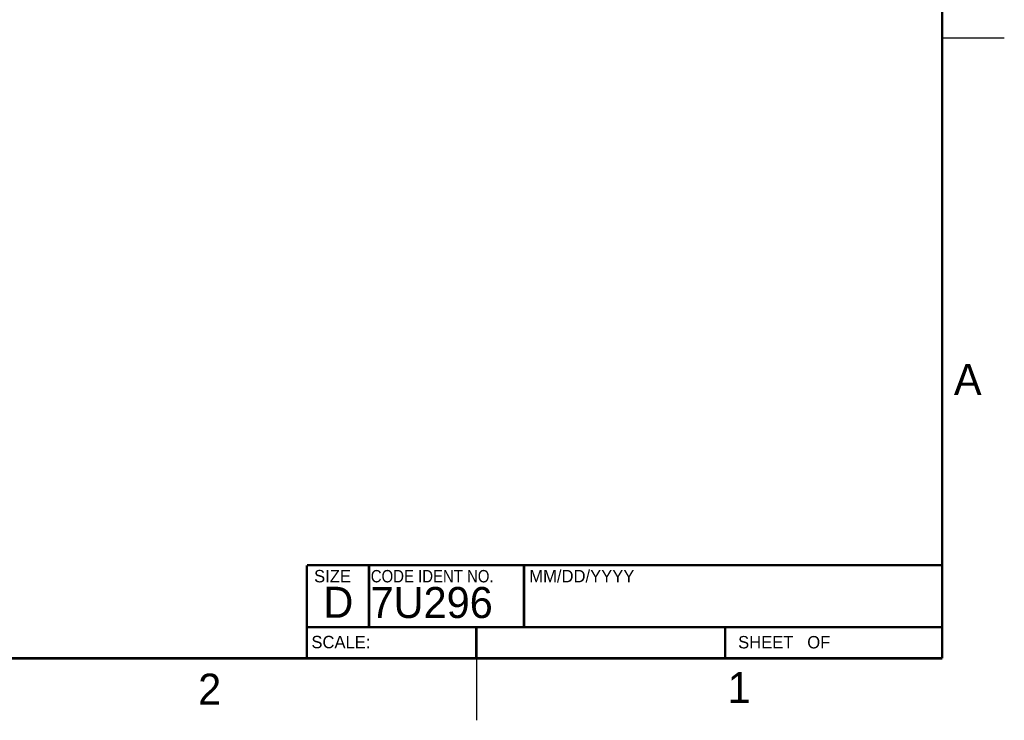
# Model space of a CAD drawing. Header units: inches. Extents: x 0 to 34, y 0 to 22.
# Tile 29 of 42: x 26.1 to 34, y 0 to 5.6. Entities that reach past the tile are written whole.
import ezdxf

# ---------------------------------------------------------------- set-up
doc = ezdxf.new("R2010")
doc.units = ezdxf.units.IN
doc.header["$LTSCALE"] = 1.87
doc.header["$MEASUREMENT"] = 0
doc.layers.get('0').update_dxf_attribs({"linetype": 'CONTINUOUS'})
doc.styles.add('TEXTSTYLE_2', font='txt')
doc.styles.add('TEXTSTYLE_3', font='txt', dxfattribs={"width": 0.9})

msp = doc.modelspace()

# ---------------------------------------------------------------- linework, layer by layer
at = {"color": 2, "linetype": 'CONTINUOUS'}
for p, q in [((33.5, 5.5), (34, 5.5)), ((29.75, 0), (29.75, 0.5))]:
    msp.add_line(p, q, dxfattribs=at)
at = {"color": 7, "linetype": 'CONTINUOUS', "const_width": 0.02}
for points in [[(33.5, 0.5), (33.5, 21.5)], [(28.38, 1.25), (33.5, 1.25)], [(28.38, 1.25), (28.38, 0.5)], [(0.5, 0.5), (33.5, 0.5)]]:
    msp.add_lwpolyline(points, dxfattribs=at)
at = {"color": 2, "linetype": 'CONTINUOUS', "const_width": 0.02}
for points in [[(28.88, 0.75), (28.88, 1.25)], [(30.13, 0.75), (30.13, 1.25)], [(28.38, 0.75), (33.5, 0.75)], [(29.7459, 0.75), (29.7459, 0.5)], [(31.75, 0.75), (31.75, 0.5)]]:
    msp.add_lwpolyline(points, dxfattribs=at)

# ---------------------------------------------------------------- texts
at = {"color": 2, "linetype": 'CONTINUOUS', "attachment_point": 1, "line_spacing_factor": 0.9}
for s, insert, char_height, width, style in [('A', (33.5939, 2.8728), 0.25, 0.25, 'TEXTSTYLE_2'), ('SIZE', (28.4379, 1.2118), 0.1, 0.4, 'TEXTSTYLE_2'), ('CODE IDENT NO.', (28.8949, 1.2115), 0.1, 1.26, 'TEXTSTYLE_3'), ('MM/DD/YYYY', (30.1721, 1.2121), 0.1, 1, 'TEXTSTYLE_2'), ('SCALE:', (28.4164, 0.6806), 0.1, 0.6, 'TEXTSTYLE_2'), ('SHEET   OF', (31.8549, 0.6795), 0.1, 1, 'TEXTSTYLE_2'), ('2', (27.5035, 0.3763), 0.25, 0.25, 'TEXTSTYLE_2'), ('1', (31.7706, 0.389), 0.25, 0.25, 'TEXTSTYLE_2')]:
    msp.add_mtext(s, dxfattribs=dict(at, insert=insert, char_height=char_height, width=width, style=style))
at = {"color": 7, "linetype": 'CONTINUOUS', "char_height": 0.25, "attachment_point": 1, "line_spacing_factor": 0.9, "style": 'TEXTSTYLE_2'}
for s, insert, width in [('D  ', (28.5128, 1.0764), 0.75), ('7U296', (28.8928, 1.0745), 1.25)]:
    msp.add_mtext(s, dxfattribs=dict(at, insert=insert, width=width))

doc.saveas('drawing.dxf')
